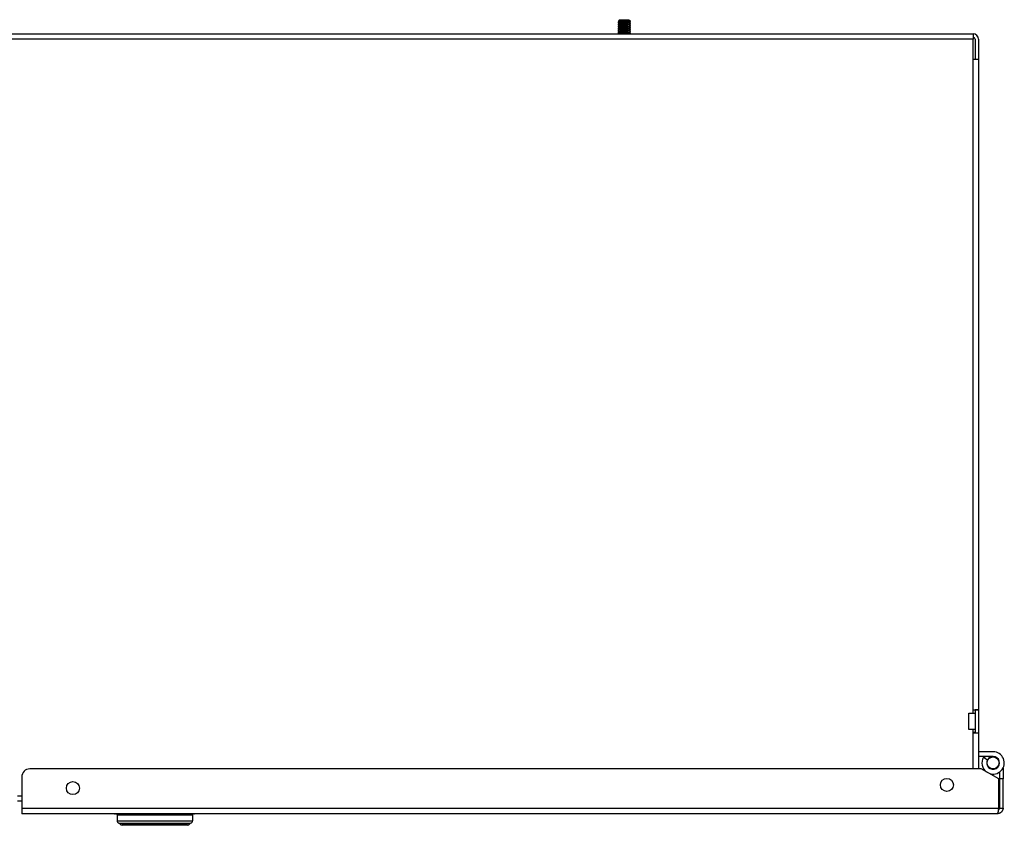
# Model space of a CAD drawing. Header units: inches. Extents: x 12 to 224, y 18 to 129.
# Tile 2 of 16: x 27 to 43, y 18 to 30. Entities that reach past the tile are written whole.
import ezdxf

# ---------------------------------------------------------------- set-up
doc = ezdxf.new("R2010")
doc.units = ezdxf.units.IN
doc.header["$MEASUREMENT"] = 0
doc.layers.add('Visible Edges(ANSI)', color=7, linetype='Continuous', lineweight=25)
doc.layers.add('Visible Tangent Edges(ANSI)', color=7, linetype='Continuous', lineweight=25)

msp = doc.modelspace()

# ---------------------------------------------------------------- linework, layer by layer
at = {"layer": 'Visible Edges(ANSI)'}
for p, q in [((36.477, 30.388), (36.477, 30.377)), ((36.486, 30.367), (36.477, 30.377)), ((36.477, 30.357), (36.477, 30.345)), ((36.486, 30.336), (36.477, 30.345)), ((36.478, 30.391), (36.486, 30.399)), ((36.478, 30.359), (36.486, 30.368)), ((36.496, 30.423), (36.48, 30.406)), ((36.486, 30.399), (36.48, 30.406)), ((36.496, 30.423), (36.555, 30.423)), ((36.555, 30.423), (36.583, 30.423)), ((36.583, 30.423), (36.641, 30.423)), ((36.623, 30.41), (36.628, 30.403)), ((36.661, 30.403), (36.628, 30.403)), ((36.641, 30.423), (36.661, 30.403)), ((36.66, 30.391), (36.651, 30.383)), ((36.66, 30.36), (36.651, 30.351)), ((36.652, 30.383), (36.661, 30.374)), ((36.652, 30.352), (36.661, 30.343)), ((36.661, 30.403), (36.661, 30.394)), ((36.661, 30.374), (36.661, 30.362)), ((12.198, 30.203), (42.026, 30.203)), ((36.477, 30.325), (36.477, 30.314)), ((36.486, 30.304), (36.477, 30.314)), ((36.477, 30.294), (36.477, 30.282)), ((36.486, 30.273), (36.477, 30.282)), ((36.477, 30.262), (36.477, 30.251)), ((36.486, 30.241), (36.477, 30.251)), ((36.477, 30.231), (36.477, 30.219)), ((36.486, 30.21), (36.477, 30.219)), ((36.478, 30.328), (36.486, 30.336)), ((36.478, 30.296), (36.486, 30.305)), ((36.478, 30.265), (36.486, 30.273)), ((36.478, 30.233), (36.486, 30.242)), ((36.479, 30.203), (36.486, 30.21)), ((36.66, 30.328), (36.651, 30.32)), ((36.66, 30.297), (36.651, 30.288)), ((36.66, 30.265), (36.651, 30.257)), ((36.66, 30.234), (36.651, 30.225)), ((36.652, 30.32), (36.661, 30.311)), ((36.652, 30.289), (36.661, 30.28)), ((36.652, 30.257), (36.661, 30.248)), ((36.652, 30.226), (36.661, 30.217)), ((36.661, 30.342), (36.661, 30.331)), ((36.661, 30.311), (36.661, 30.299)), ((36.661, 30.279), (36.661, 30.268)), ((36.661, 30.248), (36.661, 30.236)), ((36.661, 30.216), (36.661, 30.205)), ((42.026, 30.203), (42.026, 30.117)), ((42.026, 19.578), (42.026, 30.117)), ((42.057, 30.117), (42.057, 29.804)), ((42.112, 30.117), (42.112, 29.804)), ((42.026, 29.804), (42.112, 29.804)), ((42.057, 29.804), (42.057, 29.804)), ((42.057, 29.804), (42.112, 29.804)), ((42.112, 29.804), (42.112, 29.804)), ((42.112, 29.804), (42.112, 19.633)), ((41.959, 19.578), (41.959, 19.578)), ((41.959, 19.578), (41.959, 19.578)), ((41.959, 19.578), (42.026, 19.578)), ((41.959, 19.578), (42.057, 19.578)), ((42.026, 19.633), (42.112, 19.633)), ((42.057, 19.632), (42.057, 19.633)), ((42.057, 19.632), (42.057, 19.273)), ((42.112, 19.632), (42.057, 19.632)), ((42.112, 19.633), (42.112, 19.632)), ((42.112, 19.632), (42.112, 19.273)), ((41.959, 19.327), (41.959, 19.328)), ((41.959, 19.328), (41.959, 19.328)), ((41.959, 19.328), (42.057, 19.328)), ((42.026, 19.327), (41.959, 19.327)), ((42.026, 18.708), (42.026, 19.327)), ((42.057, 19.278), (42.026, 19.278)), ((42.026, 19.273), (42.112, 19.273)), ((42.057, 19.273), (42.112, 19.273)), ((42.057, 19.273), (42.057, 19.273)), ((42.112, 19.273), (42.112, 18.708)), ((42.112, 19.273), (42.112, 19.273)), ((42.34, 18.978), (42.112, 18.978)), ((42.34, 18.903), (42.112, 18.903)), ((42.189, 18.89), (42.254, 18.853)), ((42.153, 18.708), (27.27, 18.708)), ((42.43, 18.555), (42.153, 18.708)), ((42.44, 18.659), (42.44, 18.556)), ((42.495, 18.721), (42.495, 18.556)), ((27.145, 18.583), (27.145, 18.094)), ((42.43, 18.094), (42.43, 18.555)), ((42.44, 18.556), (42.44, 18.094)), ((42.495, 18.556), (42.44, 18.556)), ((42.495, 18.094), (42.495, 18.556)), ((27.145, 18.203), (27.079, 18.203)), ((27.145, 18.094), (27.145, 18.008)), ((42.44, 18.094), (42.495, 18.094)), ((42.409, 18.008), (27.145, 18.008)), ((28.624, 18.004), (28.606, 18.004)), ((28.624, 18.004), (28.662, 18.004)), ((28.635, 17.988), (28.635, 17.898)), ((29.79, 18.004), (29.828, 18.004)), ((29.816, 17.988), (29.816, 17.898)), ((29.846, 18.004), (29.828, 18.004)), ((29.738, 17.827), (28.713, 17.827))]:
    msp.add_line(p, q, dxfattribs=at)
at = {"layer": 'Visible Edges(ANSI)', "flags": 128}
for points in [[(36.548, 30.393), (36.543, 30.394), (36.538, 30.394), (36.533, 30.395), (36.528, 30.395), (36.524, 30.395), (36.519, 30.395), (36.515, 30.396), (36.511, 30.396), (36.507, 30.396), (36.503, 30.396), (36.5, 30.396), (36.496, 30.395), (36.493, 30.395), (36.49, 30.395), (36.488, 30.394), (36.486, 30.394), (36.484, 30.393), (36.482, 30.393), (36.48, 30.392), (36.479, 30.392), (36.478, 30.391), (36.477, 30.39), (36.477, 30.389), (36.477, 30.388)], [(36.477, 30.377), (36.477, 30.377), (36.477, 30.376), (36.478, 30.376), (36.479, 30.376), (36.48, 30.376), (36.482, 30.376), (36.484, 30.376), (36.486, 30.376), (36.488, 30.376), (36.491, 30.377), (36.493, 30.377), (36.497, 30.377), (36.5, 30.378), (36.503, 30.378), (36.507, 30.379), (36.511, 30.38), (36.515, 30.38), (36.519, 30.381), (36.524, 30.382), (36.528, 30.383), (36.533, 30.384), (36.538, 30.384), (36.543, 30.385), (36.548, 30.387)], [(36.548, 30.362), (36.543, 30.362), (36.538, 30.363), (36.533, 30.363), (36.528, 30.363), (36.524, 30.364), (36.519, 30.364), (36.515, 30.364), (36.511, 30.364), (36.507, 30.364), (36.503, 30.364), (36.5, 30.364), (36.496, 30.364), (36.493, 30.364), (36.49, 30.363), (36.488, 30.363), (36.486, 30.362), (36.484, 30.362), (36.482, 30.361), (36.48, 30.361), (36.479, 30.36), (36.478, 30.359), (36.477, 30.359), (36.477, 30.358), (36.477, 30.357)], [(36.477, 30.345), (36.477, 30.345), (36.477, 30.345), (36.478, 30.345), (36.479, 30.345), (36.48, 30.344), (36.482, 30.344), (36.484, 30.345), (36.486, 30.345), (36.488, 30.345), (36.491, 30.345), (36.493, 30.345), (36.497, 30.346), (36.5, 30.346), (36.503, 30.347), (36.507, 30.347), (36.511, 30.348), (36.515, 30.349), (36.519, 30.349), (36.524, 30.35), (36.528, 30.351), (36.533, 30.352), (36.538, 30.353), (36.543, 30.354), (36.548, 30.355)], [(36.48, 30.406), (36.48, 30.406), (36.48, 30.405), (36.48, 30.405), (36.481, 30.405), (36.482, 30.405), (36.484, 30.405), (36.486, 30.405), (36.488, 30.405), (36.49, 30.405), (36.493, 30.405), (36.495, 30.406), (36.498, 30.406), (36.502, 30.406), (36.505, 30.406), (36.509, 30.407), (36.513, 30.407), (36.517, 30.407), (36.522, 30.408), (36.526, 30.408), (36.531, 30.408), (36.536, 30.409), (36.541, 30.409), (36.546, 30.41), (36.551, 30.411)], [(36.651, 30.383), (36.65, 30.382), (36.647, 30.382), (36.644, 30.381), (36.639, 30.38), (36.633, 30.38), (36.626, 30.379), (36.618, 30.378), (36.609, 30.378), (36.599, 30.377), (36.589, 30.377), (36.579, 30.376), (36.569, 30.375), (36.559, 30.375), (36.548, 30.374), (36.538, 30.373), (36.529, 30.373), (36.52, 30.372), (36.512, 30.372), (36.505, 30.371), (36.499, 30.37), (36.494, 30.37), (36.49, 30.369), (36.488, 30.368), (36.486, 30.368)], [(36.651, 30.351), (36.65, 30.351), (36.647, 30.35), (36.644, 30.35), (36.639, 30.349), (36.633, 30.348), (36.626, 30.348), (36.618, 30.347), (36.609, 30.346), (36.599, 30.346), (36.589, 30.345), (36.579, 30.344), (36.569, 30.344), (36.559, 30.343), (36.548, 30.343), (36.538, 30.342), (36.529, 30.341), (36.52, 30.341), (36.512, 30.34), (36.505, 30.339), (36.499, 30.339), (36.494, 30.338), (36.49, 30.338), (36.488, 30.337), (36.486, 30.336)], [(36.623, 30.41), (36.617, 30.41), (36.611, 30.409), (36.604, 30.409), (36.597, 30.409), (36.59, 30.408), (36.582, 30.408), (36.575, 30.407), (36.567, 30.407), (36.559, 30.406), (36.552, 30.406), (36.544, 30.405), (36.537, 30.405), (36.53, 30.404), (36.524, 30.404), (36.517, 30.403), (36.512, 30.403), (36.506, 30.403), (36.502, 30.402), (36.497, 30.402), (36.494, 30.401), (36.491, 30.401), (36.489, 30.4), (36.487, 30.4), (36.486, 30.399)], [(36.59, 30.396), (36.588, 30.395), (36.586, 30.395), (36.585, 30.395), (36.583, 30.394), (36.581, 30.394), (36.58, 30.394), (36.578, 30.394), (36.576, 30.394), (36.574, 30.393), (36.573, 30.393), (36.571, 30.393), (36.569, 30.393), (36.567, 30.393), (36.565, 30.393), (36.564, 30.393), (36.562, 30.393), (36.56, 30.393), (36.558, 30.393), (36.557, 30.393), (36.555, 30.393), (36.553, 30.393), (36.551, 30.393), (36.55, 30.393), (36.548, 30.393)], [(36.548, 30.387), (36.55, 30.387), (36.551, 30.387), (36.553, 30.387), (36.555, 30.388), (36.556, 30.388), (36.558, 30.388), (36.56, 30.388), (36.562, 30.389), (36.563, 30.389), (36.565, 30.389), (36.567, 30.389), (36.569, 30.389), (36.571, 30.389), (36.572, 30.389), (36.574, 30.389), (36.576, 30.389), (36.578, 30.389), (36.58, 30.389), (36.581, 30.389), (36.583, 30.389), (36.585, 30.389), (36.586, 30.389), (36.588, 30.389), (36.59, 30.389)], [(36.59, 30.364), (36.588, 30.364), (36.586, 30.364), (36.585, 30.363), (36.583, 30.363), (36.581, 30.363), (36.58, 30.362), (36.578, 30.362), (36.576, 30.362), (36.574, 30.362), (36.573, 30.362), (36.571, 30.362), (36.569, 30.362), (36.567, 30.361), (36.565, 30.361), (36.564, 30.361), (36.562, 30.361), (36.56, 30.361), (36.558, 30.361), (36.557, 30.361), (36.555, 30.361), (36.553, 30.362), (36.551, 30.362), (36.55, 30.362), (36.548, 30.362)], [(36.548, 30.355), (36.55, 30.355), (36.551, 30.356), (36.553, 30.356), (36.555, 30.356), (36.556, 30.356), (36.558, 30.357), (36.56, 30.357), (36.562, 30.357), (36.563, 30.357), (36.565, 30.357), (36.567, 30.358), (36.569, 30.358), (36.571, 30.358), (36.572, 30.358), (36.574, 30.358), (36.576, 30.358), (36.578, 30.358), (36.58, 30.358), (36.581, 30.358), (36.583, 30.358), (36.585, 30.358), (36.586, 30.358), (36.588, 30.357), (36.59, 30.357)], [(36.551, 30.411), (36.552, 30.411), (36.554, 30.411), (36.555, 30.411), (36.557, 30.411), (36.558, 30.411), (36.56, 30.411), (36.561, 30.411), (36.563, 30.411), (36.564, 30.412), (36.566, 30.412), (36.567, 30.412), (36.569, 30.412), (36.57, 30.412), (36.572, 30.412), (36.573, 30.412), (36.575, 30.412), (36.576, 30.412), (36.578, 30.412), (36.579, 30.412), (36.581, 30.412), (36.582, 30.412), (36.584, 30.412), (36.585, 30.412), (36.587, 30.412)], [(36.587, 30.412), (36.588, 30.411), (36.59, 30.411), (36.592, 30.411), (36.593, 30.411), (36.595, 30.411), (36.597, 30.411), (36.598, 30.411), (36.6, 30.411), (36.602, 30.411), (36.603, 30.411), (36.605, 30.411), (36.606, 30.411), (36.608, 30.411), (36.609, 30.411), (36.611, 30.411), (36.612, 30.411), (36.614, 30.411), (36.615, 30.411), (36.617, 30.41), (36.618, 30.41), (36.619, 30.41), (36.621, 30.41), (36.622, 30.41), (36.623, 30.41)], [(36.628, 30.403), (36.627, 30.403), (36.626, 30.402), (36.624, 30.402), (36.623, 30.402), (36.621, 30.402), (36.62, 30.401), (36.618, 30.401), (36.617, 30.401), (36.615, 30.401), (36.614, 30.4), (36.612, 30.4), (36.61, 30.4), (36.609, 30.399), (36.607, 30.399), (36.605, 30.399), (36.604, 30.398), (36.602, 30.398), (36.6, 30.398), (36.599, 30.397), (36.597, 30.397), (36.595, 30.397), (36.593, 30.396), (36.592, 30.396), (36.59, 30.396)], [(36.59, 30.389), (36.595, 30.388), (36.6, 30.388), (36.605, 30.387), (36.61, 30.387), (36.614, 30.387), (36.619, 30.387), (36.623, 30.387), (36.627, 30.386), (36.631, 30.386), (36.635, 30.387), (36.638, 30.387), (36.642, 30.387), (36.645, 30.387), (36.647, 30.387), (36.65, 30.388), (36.652, 30.388), (36.654, 30.389), (36.656, 30.389), (36.658, 30.39), (36.659, 30.391), (36.66, 30.391), (36.66, 30.392), (36.661, 30.393), (36.661, 30.394)], [(36.661, 30.374), (36.661, 30.374), (36.66, 30.374), (36.66, 30.374), (36.659, 30.375), (36.658, 30.375), (36.656, 30.375), (36.654, 30.375), (36.652, 30.375), (36.65, 30.374), (36.647, 30.374), (36.644, 30.374), (36.641, 30.373), (36.638, 30.373), (36.635, 30.372), (36.631, 30.372), (36.627, 30.371), (36.623, 30.37), (36.618, 30.37), (36.614, 30.369), (36.609, 30.368), (36.605, 30.367), (36.6, 30.366), (36.595, 30.365), (36.59, 30.364)], [(36.59, 30.357), (36.595, 30.357), (36.6, 30.356), (36.605, 30.356), (36.61, 30.356), (36.614, 30.355), (36.619, 30.355), (36.623, 30.355), (36.627, 30.355), (36.631, 30.355), (36.635, 30.355), (36.638, 30.355), (36.642, 30.355), (36.645, 30.356), (36.647, 30.356), (36.65, 30.356), (36.652, 30.357), (36.654, 30.357), (36.656, 30.358), (36.658, 30.358), (36.659, 30.359), (36.66, 30.36), (36.66, 30.361), (36.661, 30.361), (36.661, 30.362)], [(36.548, 30.33), (36.543, 30.331), (36.538, 30.331), (36.533, 30.332), (36.528, 30.332), (36.524, 30.332), (36.519, 30.332), (36.515, 30.333), (36.511, 30.333), (36.507, 30.333), (36.503, 30.333), (36.5, 30.333), (36.496, 30.332), (36.493, 30.332), (36.49, 30.332), (36.488, 30.331), (36.486, 30.331), (36.484, 30.331), (36.482, 30.33), (36.48, 30.329), (36.479, 30.329), (36.478, 30.328), (36.477, 30.327), (36.477, 30.326), (36.477, 30.325)], [(36.477, 30.314), (36.477, 30.314), (36.477, 30.313), (36.478, 30.313), (36.479, 30.313), (36.48, 30.313), (36.482, 30.313), (36.484, 30.313), (36.486, 30.313), (36.488, 30.313), (36.491, 30.314), (36.493, 30.314), (36.497, 30.314), (36.5, 30.315), (36.503, 30.315), (36.507, 30.316), (36.511, 30.317), (36.515, 30.317), (36.519, 30.318), (36.524, 30.319), (36.528, 30.32), (36.533, 30.321), (36.538, 30.321), (36.543, 30.322), (36.548, 30.324)], [(36.548, 30.299), (36.543, 30.299), (36.538, 30.3), (36.533, 30.3), (36.528, 30.301), (36.524, 30.301), (36.519, 30.301), (36.515, 30.301), (36.511, 30.301), (36.507, 30.301), (36.503, 30.301), (36.5, 30.301), (36.496, 30.301), (36.493, 30.301), (36.49, 30.3), (36.488, 30.3), (36.486, 30.3), (36.484, 30.299), (36.482, 30.298), (36.48, 30.298), (36.479, 30.297), (36.478, 30.296), (36.477, 30.296), (36.477, 30.295), (36.477, 30.294)], [(36.477, 30.282), (36.477, 30.282), (36.477, 30.282), (36.478, 30.282), (36.479, 30.282), (36.48, 30.281), (36.482, 30.281), (36.484, 30.282), (36.486, 30.282), (36.488, 30.282), (36.491, 30.282), (36.493, 30.282), (36.497, 30.283), (36.5, 30.283), (36.503, 30.284), (36.507, 30.284), (36.511, 30.285), (36.515, 30.286), (36.519, 30.286), (36.524, 30.287), (36.528, 30.288), (36.533, 30.289), (36.538, 30.29), (36.543, 30.291), (36.548, 30.292)], [(36.548, 30.267), (36.543, 30.268), (36.538, 30.268), (36.533, 30.269), (36.528, 30.269), (36.524, 30.269), (36.519, 30.269), (36.515, 30.27), (36.511, 30.27), (36.507, 30.27), (36.503, 30.27), (36.5, 30.27), (36.496, 30.269), (36.493, 30.269), (36.49, 30.269), (36.488, 30.268), (36.486, 30.268), (36.484, 30.268), (36.482, 30.267), (36.48, 30.266), (36.479, 30.266), (36.478, 30.265), (36.477, 30.264), (36.477, 30.263), (36.477, 30.262)], [(36.477, 30.251), (36.477, 30.251), (36.477, 30.25), (36.478, 30.25), (36.479, 30.25), (36.48, 30.25), (36.482, 30.25), (36.484, 30.25), (36.486, 30.25), (36.488, 30.25), (36.491, 30.251), (36.493, 30.251), (36.497, 30.251), (36.5, 30.252), (36.503, 30.252), (36.507, 30.253), (36.511, 30.254), (36.515, 30.254), (36.519, 30.255), (36.524, 30.256), (36.528, 30.257), (36.533, 30.258), (36.538, 30.258), (36.543, 30.259), (36.548, 30.261)], [(36.548, 30.236), (36.543, 30.236), (36.538, 30.237), (36.533, 30.237), (36.528, 30.238), (36.524, 30.238), (36.519, 30.238), (36.515, 30.238), (36.511, 30.238), (36.507, 30.238), (36.503, 30.238), (36.5, 30.238), (36.496, 30.238), (36.493, 30.238), (36.49, 30.237), (36.488, 30.237), (36.486, 30.237), (36.484, 30.236), (36.482, 30.235), (36.48, 30.235), (36.479, 30.234), (36.478, 30.233), (36.477, 30.233), (36.477, 30.232), (36.477, 30.231)], [(36.477, 30.219), (36.477, 30.219), (36.477, 30.219), (36.478, 30.219), (36.479, 30.219), (36.48, 30.218), (36.482, 30.218), (36.484, 30.219), (36.486, 30.219), (36.488, 30.219), (36.491, 30.219), (36.493, 30.219), (36.497, 30.22), (36.5, 30.22), (36.503, 30.221), (36.507, 30.221), (36.511, 30.222), (36.515, 30.223), (36.519, 30.223), (36.524, 30.224), (36.528, 30.225), (36.533, 30.226), (36.538, 30.227), (36.543, 30.228), (36.548, 30.229)], [(36.548, 30.204), (36.544, 30.205), (36.539, 30.205), (36.535, 30.206), (36.531, 30.206), (36.527, 30.206), (36.523, 30.206), (36.52, 30.206), (36.516, 30.207), (36.513, 30.207), (36.509, 30.207), (36.506, 30.207), (36.503, 30.207), (36.5, 30.207), (36.497, 30.206), (36.495, 30.206), (36.492, 30.206), (36.49, 30.206), (36.488, 30.205), (36.486, 30.205), (36.484, 30.205), (36.483, 30.204), (36.481, 30.204), (36.48, 30.203), (36.479, 30.203)], [(36.651, 30.288), (36.65, 30.288), (36.647, 30.287), (36.644, 30.287), (36.639, 30.286), (36.633, 30.285), (36.626, 30.285), (36.617, 30.284), (36.609, 30.283), (36.599, 30.283), (36.589, 30.282), (36.579, 30.281), (36.569, 30.281), (36.559, 30.28), (36.548, 30.28), (36.538, 30.279), (36.529, 30.278), (36.52, 30.278), (36.512, 30.277), (36.505, 30.276), (36.499, 30.276), (36.494, 30.275), (36.49, 30.275), (36.488, 30.274), (36.486, 30.273)], [(36.651, 30.257), (36.65, 30.256), (36.647, 30.256), (36.644, 30.255), (36.639, 30.254), (36.633, 30.254), (36.626, 30.253), (36.618, 30.253), (36.609, 30.252), (36.599, 30.251), (36.589, 30.251), (36.579, 30.25), (36.569, 30.249), (36.559, 30.249), (36.548, 30.248), (36.538, 30.247), (36.529, 30.247), (36.52, 30.246), (36.512, 30.246), (36.505, 30.245), (36.499, 30.244), (36.494, 30.244), (36.49, 30.243), (36.488, 30.242), (36.486, 30.242)], [(36.651, 30.32), (36.65, 30.319), (36.648, 30.319), (36.644, 30.318), (36.639, 30.317), (36.633, 30.317), (36.625, 30.316), (36.618, 30.315), (36.609, 30.315), (36.599, 30.314), (36.589, 30.314), (36.579, 30.313), (36.569, 30.312), (36.559, 30.312), (36.548, 30.311), (36.538, 30.31), (36.529, 30.31), (36.52, 30.309), (36.512, 30.309), (36.505, 30.308), (36.499, 30.307), (36.494, 30.307), (36.49, 30.306), (36.488, 30.305), (36.487, 30.305)], [(36.651, 30.225), (36.65, 30.225), (36.648, 30.224), (36.644, 30.224), (36.639, 30.223), (36.633, 30.222), (36.626, 30.222), (36.618, 30.221), (36.609, 30.22), (36.599, 30.22), (36.589, 30.219), (36.579, 30.218), (36.569, 30.218), (36.559, 30.217), (36.548, 30.217), (36.538, 30.216), (36.529, 30.215), (36.52, 30.215), (36.512, 30.214), (36.505, 30.213), (36.499, 30.213), (36.494, 30.212), (36.49, 30.212), (36.488, 30.211), (36.487, 30.21)], [(36.59, 30.333), (36.588, 30.332), (36.586, 30.332), (36.585, 30.332), (36.583, 30.331), (36.581, 30.331), (36.58, 30.331), (36.578, 30.331), (36.576, 30.331), (36.574, 30.33), (36.573, 30.33), (36.571, 30.33), (36.569, 30.33), (36.567, 30.33), (36.565, 30.33), (36.564, 30.33), (36.562, 30.33), (36.56, 30.33), (36.558, 30.33), (36.557, 30.33), (36.555, 30.33), (36.553, 30.33), (36.551, 30.33), (36.55, 30.33), (36.548, 30.33)], [(36.548, 30.324), (36.55, 30.324), (36.551, 30.324), (36.553, 30.324), (36.555, 30.325), (36.556, 30.325), (36.558, 30.325), (36.56, 30.325), (36.562, 30.326), (36.563, 30.326), (36.565, 30.326), (36.567, 30.326), (36.569, 30.326), (36.571, 30.326), (36.572, 30.326), (36.574, 30.326), (36.576, 30.326), (36.578, 30.326), (36.58, 30.326), (36.581, 30.326), (36.583, 30.326), (36.585, 30.326), (36.586, 30.326), (36.588, 30.326), (36.59, 30.326)], [(36.59, 30.301), (36.588, 30.301), (36.586, 30.301), (36.585, 30.3), (36.583, 30.3), (36.581, 30.3), (36.58, 30.3), (36.578, 30.299), (36.576, 30.299), (36.574, 30.299), (36.573, 30.299), (36.571, 30.299), (36.569, 30.299), (36.567, 30.298), (36.565, 30.298), (36.564, 30.298), (36.562, 30.298), (36.56, 30.298), (36.558, 30.298), (36.557, 30.298), (36.555, 30.298), (36.553, 30.299), (36.551, 30.299), (36.55, 30.299), (36.548, 30.299)], [(36.548, 30.292), (36.55, 30.292), (36.551, 30.293), (36.553, 30.293), (36.555, 30.293), (36.556, 30.293), (36.558, 30.294), (36.56, 30.294), (36.562, 30.294), (36.563, 30.294), (36.565, 30.294), (36.567, 30.295), (36.569, 30.295), (36.571, 30.295), (36.572, 30.295), (36.574, 30.295), (36.576, 30.295), (36.578, 30.295), (36.58, 30.295), (36.581, 30.295), (36.583, 30.295), (36.585, 30.295), (36.586, 30.295), (36.588, 30.294), (36.59, 30.294)], [(36.59, 30.27), (36.588, 30.269), (36.586, 30.269), (36.585, 30.269), (36.583, 30.268), (36.581, 30.268), (36.58, 30.268), (36.578, 30.268), (36.576, 30.268), (36.574, 30.267), (36.573, 30.267), (36.571, 30.267), (36.569, 30.267), (36.567, 30.267), (36.565, 30.267), (36.564, 30.267), (36.562, 30.267), (36.56, 30.267), (36.558, 30.267), (36.557, 30.267), (36.555, 30.267), (36.553, 30.267), (36.551, 30.267), (36.55, 30.267), (36.548, 30.267)], [(36.548, 30.261), (36.55, 30.261), (36.551, 30.261), (36.553, 30.261), (36.555, 30.262), (36.556, 30.262), (36.558, 30.262), (36.56, 30.262), (36.562, 30.263), (36.563, 30.263), (36.565, 30.263), (36.567, 30.263), (36.569, 30.263), (36.571, 30.263), (36.572, 30.263), (36.574, 30.263), (36.576, 30.263), (36.578, 30.263), (36.58, 30.263), (36.581, 30.263), (36.583, 30.263), (36.585, 30.263), (36.586, 30.263), (36.588, 30.263), (36.59, 30.263)], [(36.59, 30.238), (36.588, 30.238), (36.586, 30.238), (36.585, 30.237), (36.583, 30.237), (36.581, 30.237), (36.58, 30.237), (36.578, 30.236), (36.576, 30.236), (36.574, 30.236), (36.573, 30.236), (36.571, 30.236), (36.569, 30.236), (36.567, 30.235), (36.565, 30.235), (36.564, 30.235), (36.562, 30.235), (36.56, 30.235), (36.558, 30.235), (36.557, 30.235), (36.555, 30.235), (36.553, 30.236), (36.551, 30.236), (36.55, 30.236), (36.548, 30.236)], [(36.548, 30.229), (36.55, 30.229), (36.551, 30.23), (36.553, 30.23), (36.555, 30.23), (36.556, 30.23), (36.558, 30.231), (36.56, 30.231), (36.562, 30.231), (36.563, 30.231), (36.565, 30.231), (36.567, 30.232), (36.569, 30.232), (36.571, 30.232), (36.572, 30.232), (36.574, 30.232), (36.576, 30.232), (36.578, 30.232), (36.58, 30.232), (36.581, 30.232), (36.583, 30.232), (36.585, 30.232), (36.586, 30.232), (36.588, 30.231), (36.59, 30.231)], [(36.59, 30.207), (36.588, 30.206), (36.586, 30.206), (36.585, 30.206), (36.583, 30.205), (36.581, 30.205), (36.58, 30.205), (36.578, 30.205), (36.576, 30.205), (36.574, 30.204), (36.573, 30.204), (36.571, 30.204), (36.569, 30.204), (36.567, 30.204), (36.565, 30.204), (36.564, 30.204), (36.562, 30.204), (36.56, 30.204), (36.558, 30.204), (36.557, 30.204), (36.555, 30.204), (36.553, 30.204), (36.551, 30.204), (36.55, 30.204), (36.548, 30.204)], [(36.661, 30.342), (36.661, 30.343), (36.66, 30.343), (36.66, 30.343), (36.659, 30.343), (36.658, 30.343), (36.656, 30.343), (36.654, 30.343), (36.652, 30.343), (36.65, 30.343), (36.647, 30.343), (36.644, 30.342), (36.641, 30.342), (36.638, 30.341), (36.635, 30.341), (36.631, 30.34), (36.627, 30.34), (36.623, 30.339), (36.618, 30.338), (36.614, 30.337), (36.609, 30.337), (36.605, 30.336), (36.6, 30.335), (36.595, 30.334), (36.59, 30.333)], [(36.59, 30.326), (36.595, 30.325), (36.6, 30.325), (36.605, 30.324), (36.61, 30.324), (36.614, 30.324), (36.619, 30.324), (36.623, 30.324), (36.627, 30.324), (36.631, 30.323), (36.635, 30.324), (36.638, 30.324), (36.642, 30.324), (36.645, 30.324), (36.647, 30.324), (36.65, 30.325), (36.652, 30.325), (36.654, 30.326), (36.656, 30.326), (36.658, 30.327), (36.659, 30.328), (36.66, 30.328), (36.66, 30.329), (36.661, 30.33), (36.661, 30.331)], [(36.661, 30.311), (36.661, 30.311), (36.66, 30.311), (36.66, 30.311), (36.659, 30.312), (36.658, 30.312), (36.656, 30.312), (36.654, 30.312), (36.652, 30.312), (36.65, 30.311), (36.647, 30.311), (36.644, 30.311), (36.641, 30.31), (36.638, 30.31), (36.635, 30.309), (36.631, 30.309), (36.627, 30.308), (36.623, 30.307), (36.618, 30.307), (36.614, 30.306), (36.609, 30.305), (36.605, 30.304), (36.6, 30.303), (36.595, 30.302), (36.59, 30.301)], [(36.59, 30.294), (36.595, 30.294), (36.6, 30.293), (36.605, 30.293), (36.61, 30.293), (36.614, 30.292), (36.619, 30.292), (36.623, 30.292), (36.627, 30.292), (36.631, 30.292), (36.635, 30.292), (36.638, 30.292), (36.642, 30.292), (36.645, 30.293), (36.647, 30.293), (36.65, 30.293), (36.652, 30.294), (36.654, 30.294), (36.656, 30.295), (36.658, 30.295), (36.659, 30.296), (36.66, 30.297), (36.66, 30.298), (36.661, 30.298), (36.661, 30.299)], [(36.661, 30.279), (36.661, 30.28), (36.66, 30.28), (36.66, 30.28), (36.659, 30.28), (36.658, 30.28), (36.656, 30.28), (36.654, 30.28), (36.652, 30.28), (36.65, 30.28), (36.647, 30.28), (36.644, 30.279), (36.641, 30.279), (36.638, 30.278), (36.635, 30.278), (36.631, 30.277), (36.627, 30.277), (36.623, 30.276), (36.618, 30.275), (36.614, 30.274), (36.609, 30.274), (36.605, 30.273), (36.6, 30.272), (36.595, 30.271), (36.59, 30.27)], [(36.59, 30.263), (36.595, 30.262), (36.6, 30.262), (36.605, 30.262), (36.61, 30.261), (36.614, 30.261), (36.619, 30.261), (36.623, 30.261), (36.627, 30.261), (36.631, 30.26), (36.635, 30.261), (36.638, 30.261), (36.642, 30.261), (36.645, 30.261), (36.647, 30.261), (36.65, 30.262), (36.652, 30.262), (36.654, 30.263), (36.656, 30.263), (36.658, 30.264), (36.659, 30.265), (36.66, 30.265), (36.66, 30.266), (36.661, 30.267), (36.661, 30.268)], [(36.661, 30.248), (36.661, 30.248), (36.66, 30.248), (36.66, 30.249), (36.659, 30.249), (36.658, 30.249), (36.656, 30.249), (36.654, 30.249), (36.652, 30.249), (36.65, 30.248), (36.647, 30.248), (36.644, 30.248), (36.641, 30.247), (36.638, 30.247), (36.635, 30.246), (36.631, 30.246), (36.627, 30.245), (36.623, 30.244), (36.618, 30.244), (36.614, 30.243), (36.609, 30.242), (36.605, 30.241), (36.6, 30.24), (36.595, 30.239), (36.59, 30.238)], [(36.59, 30.231), (36.595, 30.231), (36.6, 30.23), (36.605, 30.23), (36.61, 30.23), (36.614, 30.229), (36.619, 30.229), (36.623, 30.229), (36.627, 30.229), (36.631, 30.229), (36.635, 30.229), (36.638, 30.229), (36.642, 30.229), (36.645, 30.23), (36.647, 30.23), (36.65, 30.23), (36.652, 30.231), (36.654, 30.231), (36.656, 30.232), (36.658, 30.232), (36.659, 30.233), (36.66, 30.234), (36.66, 30.235), (36.661, 30.235), (36.661, 30.236)], [(36.661, 30.216), (36.661, 30.217), (36.66, 30.217), (36.66, 30.217), (36.659, 30.217), (36.658, 30.217), (36.656, 30.217), (36.654, 30.217), (36.652, 30.217), (36.65, 30.217), (36.647, 30.217), (36.644, 30.216), (36.641, 30.216), (36.638, 30.215), (36.635, 30.215), (36.631, 30.214), (36.627, 30.214), (36.623, 30.213), (36.618, 30.212), (36.614, 30.211), (36.609, 30.211), (36.605, 30.21), (36.6, 30.209), (36.595, 30.208), (36.59, 30.207)], [(36.66, 30.203), (36.66, 30.203), (36.66, 30.203), (36.66, 30.203), (36.66, 30.203), (36.66, 30.203), (36.661, 30.203), (36.661, 30.203), (36.661, 30.203), (36.661, 30.203), (36.661, 30.203), (36.661, 30.204), (36.661, 30.204), (36.661, 30.204), (36.661, 30.204), (36.661, 30.204), (36.661, 30.204), (36.661, 30.204), (36.661, 30.204), (36.661, 30.204), (36.661, 30.204), (36.661, 30.205), (36.661, 30.205), (36.661, 30.205), (36.661, 30.205)], [(42.409, 18.008), (42.41, 18.008), (42.411, 18.009), (42.412, 18.01), (42.413, 18.011), (42.414, 18.013), (42.415, 18.015), (42.416, 18.017), (42.416, 18.02), (42.417, 18.023), (42.418, 18.026), (42.419, 18.029), (42.42, 18.033), (42.421, 18.037), (42.422, 18.042), (42.423, 18.046), (42.423, 18.051), (42.424, 18.056), (42.425, 18.061), (42.426, 18.066), (42.427, 18.072), (42.428, 18.077), (42.429, 18.083), (42.43, 18.088), (42.43, 18.094)], [(42.495, 18.094), (42.495, 18.088), (42.495, 18.083), (42.494, 18.077), (42.492, 18.072), (42.491, 18.067), (42.489, 18.061), (42.487, 18.056), (42.484, 18.051), (42.481, 18.046), (42.478, 18.042), (42.474, 18.037), (42.47, 18.033), (42.466, 18.03), (42.462, 18.026), (42.457, 18.023), (42.452, 18.02), (42.447, 18.017), (42.442, 18.015), (42.437, 18.013), (42.432, 18.011), (42.426, 18.01), (42.421, 18.009), (42.415, 18.008), (42.409, 18.008)], [(42.426, 18.068), (42.427, 18.069), (42.428, 18.07), (42.429, 18.07), (42.43, 18.071), (42.431, 18.072), (42.432, 18.073), (42.433, 18.074), (42.434, 18.075), (42.435, 18.076), (42.435, 18.077), (42.436, 18.078), (42.437, 18.079), (42.437, 18.08), (42.438, 18.082), (42.438, 18.083), (42.439, 18.084), (42.439, 18.085), (42.439, 18.086), (42.44, 18.088), (42.44, 18.089), (42.44, 18.09), (42.44, 18.092), (42.44, 18.093), (42.44, 18.094)]]:
    msp.add_lwpolyline(points, dxfattribs=at)
at = {"layer": 'Visible Edges(ANSI)'}
for centre, radius in [((42.34, 18.803), 0.0935), ((27.945, 18.408), 0.102), ((41.617, 18.458), 0.102)]:
    msp.add_circle(centre, radius, dxfattribs=at)
for centre, radius, start, end in [((42.026, 30.117), 0.086, 0, 90), ((42.026, 30.117), 0.031, 0, 90), ((42.34, 18.803), 0.175, 248.9669, 90), ((42.34, 18.803), 0.175, 150, 233.0331), ((42.34, 18.803), 0.155, 139.8222, 150), ((42.34, 18.803), 0.1, 150, 90), ((42.34, 18.803), 0.1, 90, 150), ((27.27, 18.583), 0.125, 90, 180), ((28.606, 18.014), 0.00984, 216.0152, 270), ((28.655, 17.988), 0.0197, 127.4391, 180), ((28.675, 17.898), 0.0394, 180, 255.7065), ((29.777, 17.898), 0.0394, 284.2935, 0), ((29.797, 17.988), 0.0197, 0, 52.5609), ((29.846, 18.014), 0.00984, 270, 323.9848), ((28.66, 17.841), 0.0197, 25.8305, 75.7065), ((28.713, 17.866), 0.0394, 205.8305, 270), ((29.738, 17.866), 0.0394, 270, 334.1695), ((29.792, 17.841), 0.0197, 104.2935, 154.1695)]:
    msp.add_arc(centre, radius, start, end, dxfattribs=at)
at = {"layer": 'Visible Tangent Edges(ANSI)'}
for p, q in [((36.548, 30.393), (36.548, 30.387)), ((36.548, 30.362), (36.548, 30.355)), ((36.555, 30.423), (36.551, 30.411)), ((36.583, 30.423), (36.587, 30.412)), ((36.59, 30.396), (36.59, 30.389)), ((36.59, 30.364), (36.59, 30.357)), ((36.548, 30.33), (36.548, 30.324)), ((36.548, 30.299), (36.548, 30.292)), ((36.548, 30.267), (36.548, 30.261)), ((36.548, 30.236), (36.548, 30.229)), ((36.548, 30.204), (36.548, 30.203)), ((36.59, 30.333), (36.59, 30.326)), ((36.59, 30.301), (36.59, 30.294)), ((36.59, 30.27), (36.59, 30.263)), ((36.59, 30.238), (36.59, 30.231)), ((36.59, 30.207), (36.59, 30.203)), ((42.026, 30.117), (12.198, 30.117)), ((41.959, 19.328), (41.959, 19.578)), ((27.079, 18.289), (27.145, 18.289)), ((27.145, 18.094), (42.43, 18.094)), ((29.816, 17.988), (28.635, 17.988)), ((28.635, 17.898), (29.816, 17.898)), ((28.665, 17.86), (29.787, 17.86)), ((29.774, 17.849), (28.678, 17.849))]:
    msp.add_line(p, q, dxfattribs=at)
at = {"layer": 'Visible Tangent Edges(ANSI)', "flags": 128}
for points in [[(28.624, 18.004), (28.624, 18.004), (28.624, 18.004), (28.624, 18.004), (28.624, 18.004), (28.624, 18.004), (28.624, 18.004), (28.624, 18.004), (28.624, 18.005), (28.624, 18.005), (28.624, 18.005), (28.624, 18.005), (28.624, 18.005), (28.624, 18.005), (28.624, 18.005), (28.625, 18.006), (28.625, 18.006), (28.625, 18.006), (28.625, 18.006), (28.625, 18.007), (28.625, 18.007), (28.625, 18.007), (28.625, 18.007), (28.625, 18.008), (28.625, 18.008)], [(29.827, 18.008), (29.827, 18.008), (29.827, 18.007), (29.827, 18.007), (29.827, 18.007), (29.827, 18.007), (29.827, 18.006), (29.827, 18.006), (29.827, 18.006), (29.827, 18.006), (29.827, 18.005), (29.827, 18.005), (29.827, 18.005), (29.827, 18.005), (29.827, 18.005), (29.827, 18.005), (29.828, 18.005), (29.828, 18.004), (29.828, 18.004), (29.828, 18.004), (29.828, 18.004), (29.828, 18.004), (29.828, 18.004), (29.828, 18.004), (29.828, 18.004)]]:
    msp.add_lwpolyline(points, dxfattribs=at)
at = {"layer": 'Visible Tangent Edges(ANSI)'}
for centre, start_param, end_param in [((28.624, 18.014), 5.340973, 6.283185), ((29.828, 18.014), 0, 0.942212)]:
    msp.add_ellipse(centre, major_axis=(0, -0.00984), ratio=0.971242, start_param=start_param, end_param=end_param, dxfattribs=at)

doc.saveas('drawing.dxf')
